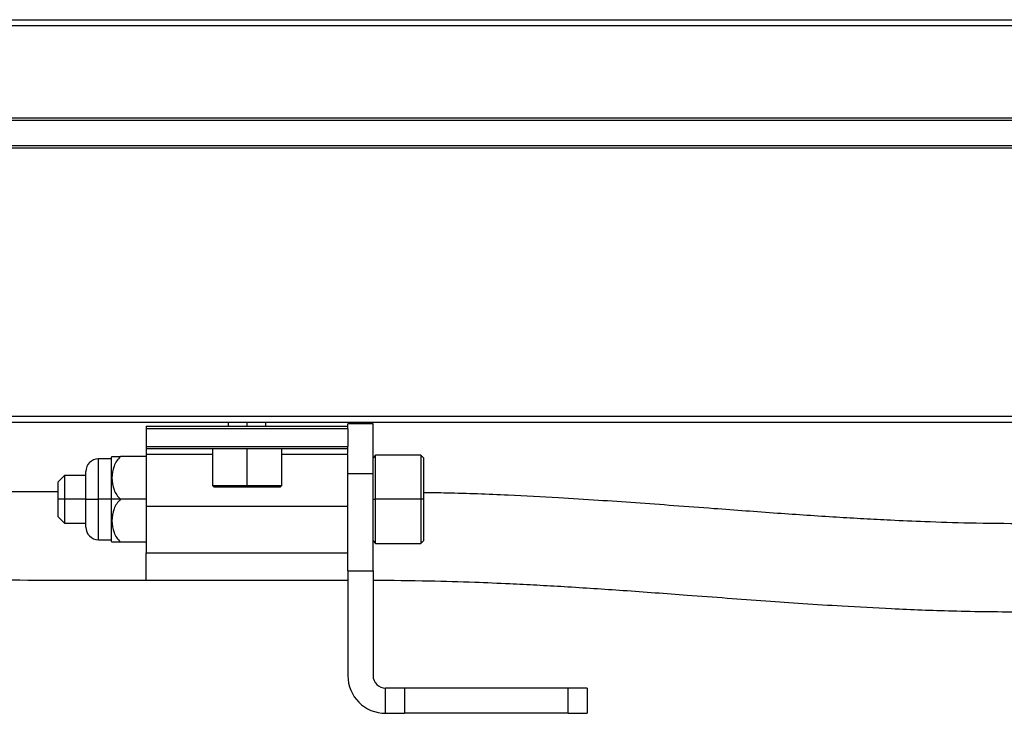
# Model space of a CAD drawing. Header units: millimetres. Extents: x -565 to 1980, y 407 to 731.
# Tile 20 of 22: x 1818 to 1896, y 545 to 600. Entities that reach past the tile are written whole.
import ezdxf

# ---------------------------------------------------------------- set-up
doc = ezdxf.new("R2010")
doc.units = ezdxf.units.MM

# ---------------------------------------------------------------- blocks, each defined once
blk = doc.blocks.new('Drawing View6')
at = {"color": 7, "linetype": 'Continuous', "lineweight": 25}
for p, q in [((-835, 37.515), (153, 37.515)), ((153, 37.015), (-835, 37.015)), ((-835, 29.715), (153, 29.715)), ((153, 29.515), (-835, 29.515)), ((-835, 27.515), (153, 27.515)), ((153, 27.315), (-835, 27.315)), ((-835, 6.015), (153, 6.015)), ((153, 5.515), (-835, 5.515)), ((13.5, 5.515), (13.5, 5.215)), ((15, 5.215), (15, 5.515)), ((16.5, 5.215), (16.5, 5.515)), ((7, 5.215), (7, 5.015)), ((7, 5.215), (23, 5.215)), ((23, 5.015), (7, 5.015)), ((7, 5.015), (7, 3.615)), ((25, 5.415), (23, 5.415)), ((23, 5.215), (23, 5.415)), ((23, 5.015), (23, 5.215)), ((23, 5.015), (23, 3.615)), ((25, 1.467), (25, 5.415)), ((7, 3.615), (23, 3.615)), ((7, 3.615), (7, 3.415)), ((23, 3.415), (7, 3.415)), ((7, 3.415), (7, 2.98)), ((12.25, 3.415), (12.25, 0.515)), ((15, 0.515), (15, 3.415)), ((17.75, 0.515), (17.75, 3.415)), ((23, 3.415), (23, 3.615)), ((23, 3.053), (23, 3.415)), ((4.2, 2.621), (3.2, 2.621)), ((3.2, -0.585), (3.2, 2.621)), ((4.2, 2.73), (4.2, -0.585)), ((7, 2.815), (4.944, 2.815)), ((7, 2.98), (7, -1.14)), ((12.25, 2.98), (7, 2.98)), ((23, 2.98), (17.75, 2.98)), ((23, 1.467), (23, 2.98)), ((25.2, 2.915), (25, 2.715)), ((28.8, 2.915), (25.2, 2.915)), ((25.2, -0.585), (25.2, 2.915)), ((29, 2.715), (28.8, 2.915)), ((28.8, 2.915), (28.8, -0.585)), ((29, 2.715), (29, -0.585)), ((2.2, -0.585), (2.2, 1.621)), ((0.5, 1.315), (0, 0.815)), ((0, -0.585), (0, 0.815)), ((2.2, 1.315), (0.5, 1.315)), ((0.5, 1.315), (0.5, -0.585)), ((23, -6.256), (23, 1.467)), ((23, 1.467), (25, 1.467)), ((25, -6.256), (25, 1.467)), ((12.25, 0.515), (12.35, 0.415)), ((12.25, 0.515), (15, 0.515)), ((12.35, 0.415), (15, 0.415)), ((15, 0.515), (17.75, 0.515)), ((15, 0.515), (15, 0.415)), ((15, 0.415), (17.65, 0.415)), ((17.65, 0.415), (17.75, 0.515)), ((0, -1.985), (0, -0.585)), ((0.5, -0.585), (0, -0.585)), ((0.5, -0.585), (0.5, -2.485)), ((2.2, -0.585), (0.5, -0.585)), ((2.2, -2.791), (2.2, -0.585)), ((2.2, -0.585), (3.2, -0.585)), ((4.2, -0.585), (3.2, -0.585)), ((3.2, -3.791), (3.2, -0.585)), ((4.2, -0.585), (4.2, -3.9)), ((4.944, -0.585), (4.2, -0.585)), ((7, -0.585), (4.944, -0.585)), ((25, -0.585), (25.2, -0.585)), ((25.2, -4.085), (25.2, -0.585)), ((28.8, -0.585), (25.2, -0.585)), ((29, -0.585), (28.8, -0.585)), ((28.8, -0.585), (28.8, -4.085)), ((29, -0.585), (29, -3.885)), ((7, -1.14), (23, -1.14)), ((7, -1.14), (7, -4.835)), ((0, -1.985), (0.5, -2.485)), ((0.5, -2.485), (2.2, -2.485)), ((3.2, -3.791), (4.2, -3.791)), ((25, -3.885), (25.2, -4.085)), ((28.8, -4.085), (29, -3.885)), ((7, -3.985), (4.944, -3.985)), ((25.2, -4.085), (28.8, -4.085)), ((7, -4.835), (23, -4.835)), ((7, -7.008), (7, -4.835)), ((7, -7.008), (23, -7.008)), ((23, -6.256), (23, -14.585)), ((23, -6.256), (25, -6.256)), ((25, -6.256), (25, -14.585)), ((26, -17.585), (26, -15.585)), ((27.5, -15.585), (26, -15.585)), ((27.5, -15.585), (27.5, -17.585)), ((40.5, -15.585), (27.5, -15.585)), ((40.5, -17.585), (40.5, -15.585)), ((42, -15.585), (40.5, -15.585)), ((42, -15.585), (42, -17.585)), ((26, -17.585), (27.5, -17.585)), ((40.5, -17.585), (27.5, -17.585)), ((40.5, -17.585), (42, -17.585))]:
    blk.add_line(p, q, dxfattribs=at)
for centre, radius, start, end in [((3.2, 1.621), 1, 90, 180), ((6.241, 1.003), 2.674, 137.3407, 139.7604), ((3.2, -2.791), 1, 180, 270), ((6.241, -2.173), 2.674, 220.2396, 222.69639), ((26, -14.585), 3, 180, 270), ((26, -14.585), 1, 180, 270)]:
    blk.add_arc(centre, radius, start, end, dxfattribs=at)
for points, knots in [([(0, 0), (-0.321, 0), (-2.992, 0.003), (-7.705, 0.023), (-13.834, 0.054), (-19.045, 0.089), (-23.419, 0.124), (-28.927, 0.173), (-35.96, 0.246), (-52.414, 0.448), (-84.966, 0.98), (-126.604, 1.897), (-169.687, 2.855), (-197.365, 3.396), (-216.454, 3.701), (-226.635, 3.844), (-234.605, 3.941), (-240.832, 4.007), (-246.028, 4.057), (-252.43, 4.11), (-260.043, 4.159), (-268.867, 4.198), (-275.154, 4.203), (-278.5, 4.206)], [0, 0, 0, 0, 0.003459, 0.028737, 0.050723, 0.06942, 0.084827, 0.097806, 0.128719, 0.160534, 0.274977, 0.479348, 0.609403, 0.739455, 0.777604, 0.815024, 0.849094, 0.863424, 0.882058, 0.90503, 0.932341, 0.963996, 1, 1, 1, 1]), ([(4.275, 2.815), (4.275, 2.815), (4.219, 2.815), (4.368, 2.815), (4.628, 2.815), (4.84, 2.815), (4.944, 2.815)], [0, 0, 0, 0, 0.000288, 0.516904, 0.762779, 1, 1, 1, 1]), ([(4.944, 2.815), (4.84, 2.7), (4.629, 2.467), (4.355, 1.898), (4.22, 1.114), (4.356, 0.33), (4.63, -0.238), (4.84, -0.471), (4.944, -0.585)], [0, 0, 0, 0, 0.118926, 0.241894, 0.500217, 0.758533, 0.881457, 1, 1, 1, 1]), ([(4.944, -0.585), (4.842, -0.697), (4.632, -0.928), (4.357, -1.496), (4.219, -2.285), (4.356, -3.072), (4.631, -3.64), (4.841, -3.871), (4.944, -3.985)], [0, 0, 0, 0, 0.116403, 0.240104, 0.499875, 0.759651, 0.88213, 1, 1, 1, 1]), ([(76.728, -2.53), (75.26, -2.52), (72.6, -2.502), (69.049, -2.386), (66.266, -2.264), (63.934, -2.141), (60.938, -1.964), (56.963, -1.694), (52.677, -1.375), (48.921, -1.094), (45.868, -0.871), (42.819, -0.663), (39.461, -0.453), (35.456, -0.248), (31.877, -0.095), (29.615, -0.07), (29, -0.063)], [0, 0, 0, 0, 0.089765, 0.162602, 0.218951, 0.262971, 0.308852, 0.408003, 0.516147, 0.584059, 0.649245, 0.711626, 0.778312, 0.861662, 0.96235, 1, 1, 1, 1]), ([(-278.5, -2.794), (-275.844, -2.796), (-270.839, -2.799), (-263.79, -2.824), (-257.658, -2.856), (-252.442, -2.891), (-248.064, -2.926), (-242.553, -2.975), (-235.521, -3.048), (-219.067, -3.25), (-186.515, -3.78), (-144.876, -4.697), (-101.791, -5.655), (-74.114, -6.197), (-55.023, -6.502), (-44.84, -6.646), (-36.869, -6.743), (-30.646, -6.809), (-25.456, -6.859), (-19.059, -6.912), (-11.451, -6.961), (-2.63, -7), (3.655, -7.006), (7, -7.008)], [0, 0, 0, 0, 0.027878, 0.052546, 0.074006, 0.09226, 0.107309, 0.119976, 0.150129, 0.181161, 0.292804, 0.492173, 0.619045, 0.745915, 0.783129, 0.819644, 0.852894, 0.866848, 0.885002, 0.907392, 0.93402, 0.964888, 1, 1, 1, 1]), ([(4.944, -3.985), (4.841, -3.985), (4.631, -3.985), (4.349, -3.985), (4.305, -3.985), (4.275, -3.985)], [0, 0, 0, 0, 0.237863, 0.484182, 1, 1, 1, 1]), ([(25, -7.008), (26.49, -7.018), (29.192, -7.036), (32.81, -7.148), (35.649, -7.267), (38.016, -7.387), (41.022, -7.56), (45.004, -7.824), (49.299, -8.141), (53.067, -8.424), (56.129, -8.649), (59.165, -8.861), (62.486, -9.073), (66.425, -9.286), (71.255, -9.482), (74.805, -9.513), (76.728, -9.53)], [0, 0, 0, 0, 0.0842282, 0.1526908, 0.2060624, 0.2473243, 0.289693, 0.3811716, 0.4813452, 0.5444461, 0.6049589, 0.6628435, 0.7235038, 0.7994516, 0.8913279, 1, 1, 1, 1])]:
    blk.add_open_spline(points, degree=3, knots=knots, dxfattribs=at)

msp = doc.modelspace()

# ---------------------------------------------------------------- block references
at = {"color": 7, "linetype": 'Continuous', "lineweight": 25}
msp.add_blockref('Drawing View6', (1821.091, 562.73), dxfattribs=at)

doc.saveas('drawing.dxf')
